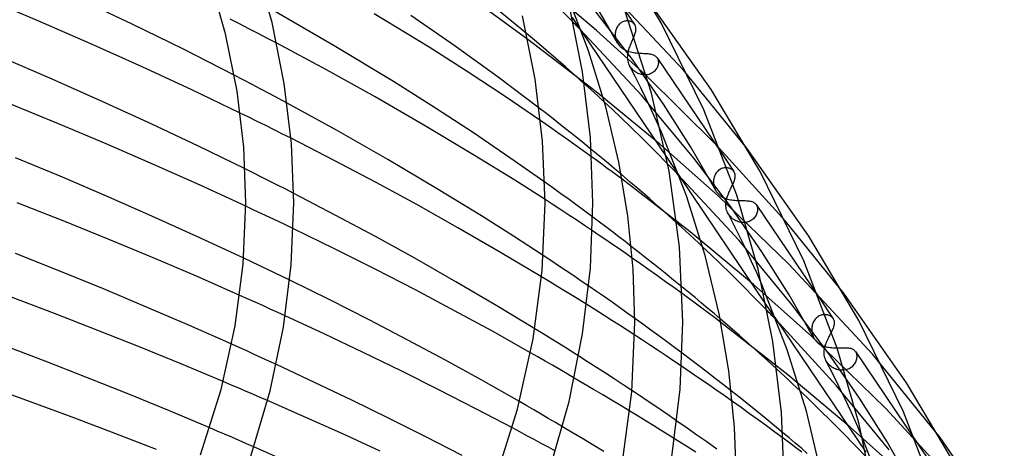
# Model space of a CAD drawing. Header units: millimetres. Extents: x -470 to 470, y -236 to 403.
# Tile 97 of 107: x 222 to 304, y 246 to 282. Entities that reach past the tile are written whole.
import ezdxf

# ---------------------------------------------------------------- set-up
doc = ezdxf.new("R2010")
doc.units = ezdxf.units.MM
doc.layers.add('HIDDEN', color=7, linetype='Continuous')
doc.layers.add('THICK', color=7, linetype='Continuous')

msp = doc.modelspace()

# ---------------------------------------------------------------- linework, layer by layer
at = {"layer": 'HIDDEN'}
for p, q in [((270.296, 281.14), (265.926, 284.857)), ((277.558, 277.808), (270.975, 284.846)), ((272.045, 280.108), (270.181, 283.337)), ((268.346, 281.817), (267.147, 283.022)), ((273.294, 278.702), (270.078, 282.899)), ((240.462, 281.681), (239.672, 282.083)), ((241.247, 281.278), (240.462, 281.681)), ((272.04, 281.454), (272, 281.381)), ((272.084, 281.522), (272.04, 281.454)), ((272.133, 281.586), (272.084, 281.522)), ((272.186, 281.645), (272.133, 281.586)), ((272.243, 281.7), (272.186, 281.645)), ((272.304, 281.749), (272.243, 281.7)), ((272.367, 281.792), (272.304, 281.749)), ((272.433, 281.83), (272.367, 281.792)), ((272.5, 281.862), (272.433, 281.83)), ((272.568, 281.887), (272.5, 281.862)), ((272.638, 281.907), (272.568, 281.887)), ((272.708, 281.922), (272.638, 281.907)), ((272.778, 281.93), (272.708, 281.922)), ((272.847, 281.933), (272.778, 281.93)), ((272.914, 281.931), (272.847, 281.933)), ((272.98, 281.924), (272.914, 281.931)), ((273.045, 281.912), (272.98, 281.924)), ((273.107, 281.895), (273.045, 281.912)), ((273.166, 281.874), (273.107, 281.895)), ((273.222, 281.85), (273.166, 281.874)), ((273.275, 281.821), (273.222, 281.85)), ((273.325, 281.789), (273.275, 281.821)), ((273.371, 281.753), (273.325, 281.789)), ((273.413, 281.714), (273.371, 281.753)), ((273.451, 281.672), (273.413, 281.714)), ((273.484, 281.628), (273.451, 281.672)), ((242.029, 280.874), (241.247, 281.278)), ((242.806, 280.47), (242.029, 280.874)), ((265.29, 280.176), (264.457, 280.878)), ((274.055, 275.74), (268.93, 281.223)), ((269.073, 281.012), (276.164, 270.518)), ((274.418, 277.401), (270.296, 281.14)), ((271.87, 280.896), (271.867, 280.811)), ((271.867, 280.811), (271.871, 280.699)), ((271.879, 280.981), (271.87, 280.896)), ((271.871, 280.699), (271.883, 280.587)), ((271.892, 281.065), (271.879, 280.981)), ((271.911, 281.147), (271.892, 281.065)), ((271.936, 281.227), (271.911, 281.147)), ((271.965, 281.306), (271.936, 281.227)), ((272, 281.381), (271.965, 281.306)), ((273.414, 280.565), (273.447, 280.648)), ((243.579, 280.065), (242.806, 280.47)), ((270.274, 275.999), (264.566, 280.368)), ((266.103, 279.482), (265.29, 280.176)), ((271.883, 280.587), (271.905, 280.474)), ((271.905, 280.474), (271.936, 280.363)), ((271.936, 280.363), (271.975, 280.254)), ((271.975, 280.254), (272.024, 280.147)), ((272.024, 280.147), (272.081, 280.046)), ((272.081, 280.046), (272.146, 279.951)), ((272.146, 279.951), (272.219, 279.861)), ((272.219, 279.861), (272.299, 279.776)), ((272.299, 279.776), (272.387, 279.698)), ((273.071, 279.74), (273.107, 279.836)), ((273.107, 279.836), (273.144, 279.931)), ((273.144, 279.931), (273.183, 280.026)), ((273.183, 280.026), (273.223, 280.121)), ((273.223, 280.121), (273.263, 280.214)), ((273.263, 280.214), (273.302, 280.305)), ((273.302, 280.305), (273.341, 280.393)), ((273.341, 280.393), (273.378, 280.48)), ((273.378, 280.48), (273.414, 280.565)), ((266.909, 278.787), (266.103, 279.482)), ((272.387, 279.698), (272.48, 279.628)), ((272.48, 279.628), (272.578, 279.564)), ((272.578, 279.564), (272.681, 279.508)), ((272.681, 279.508), (272.788, 279.458)), ((272.788, 279.458), (272.899, 279.415)), ((272.899, 279.415), (273.013, 279.377)), ((272.901, 278.881), (272.903, 278.973)), ((272.903, 278.973), (272.91, 279.066)), ((272.91, 279.066), (272.921, 279.16)), ((272.921, 279.16), (272.937, 279.255)), ((272.937, 279.255), (272.956, 279.351)), ((272.956, 279.351), (272.98, 279.448)), ((272.98, 279.448), (273.007, 279.545)), ((273.007, 279.545), (273.038, 279.643)), ((273.013, 279.377), (273.13, 279.345)), ((273.038, 279.643), (273.071, 279.74)), ((273.13, 279.345), (273.251, 279.318)), ((273.251, 279.318), (273.374, 279.295)), ((273.374, 279.295), (273.499, 279.277)), ((273.499, 279.277), (273.627, 279.262)), ((273.627, 279.262), (273.754, 279.25)), ((273.754, 279.25), (273.881, 279.241)), ((273.881, 279.241), (274.005, 279.233)), ((274.005, 279.233), (274.128, 279.227)), ((274.128, 279.227), (274.249, 279.22)), ((274.249, 279.22), (274.366, 279.214)), ((274.366, 279.214), (274.477, 279.206)), ((274.477, 279.206), (274.584, 279.196)), ((274.584, 279.196), (274.685, 279.184)), ((274.685, 279.184), (274.781, 279.169)), ((274.781, 279.169), (274.872, 279.15)), ((274.872, 279.15), (274.958, 279.127)), ((274.958, 279.127), (275.038, 279.099)), ((275.038, 279.099), (275.112, 279.066)), ((275.112, 279.066), (275.18, 279.027)), ((275.18, 279.027), (275.242, 278.982)), ((275.242, 278.982), (275.297, 278.931)), ((267.707, 278.09), (266.909, 278.787)), ((272.905, 278.774), (272.901, 278.881)), ((272.917, 278.668), (272.905, 278.774)), ((272.935, 278.562), (272.917, 278.668)), ((272.962, 278.459), (272.935, 278.562)), ((272.997, 278.356), (272.962, 278.459)), ((273.04, 278.255), (272.997, 278.356)), ((273.087, 278.165), (273.04, 278.255)), ((273.536, 277.286), (273.062, 278.211)), ((273.141, 278.078), (273.087, 278.165)), ((275.892, 274.968), (273.294, 278.702)), ((275.297, 278.931), (275.344, 278.875)), ((275.344, 278.875), (275.352, 278.863)), ((275.352, 278.863), (275.36, 278.852)), ((275.357, 278.856), (280.763, 270.856)), ((275.36, 278.852), (275.368, 278.84)), ((275.368, 278.84), (275.375, 278.828)), ((275.375, 278.828), (275.382, 278.816)), ((275.382, 278.816), (275.389, 278.804)), ((275.389, 278.804), (275.416, 278.745)), ((275.422, 278.175), (275.394, 278.098)), ((275.416, 278.745), (275.438, 278.683)), ((275.443, 278.252), (275.422, 278.175)), ((275.438, 278.683), (275.454, 278.618)), ((275.458, 278.329), (275.443, 278.252)), ((275.454, 278.618), (275.464, 278.549)), ((275.466, 278.404), (275.458, 278.329)), ((275.464, 278.549), (275.468, 278.478)), ((275.468, 278.478), (275.466, 278.404)), ((240.777, 277.017), (240.029, 277.405)), ((268.498, 277.39), (267.707, 278.09)), ((269.281, 276.689), (268.498, 277.39)), ((273.201, 277.995), (273.141, 278.078)), ((273.267, 277.916), (273.201, 277.995)), ((273.339, 277.842), (273.267, 277.916)), ((273.417, 277.772), (273.339, 277.842)), ((273.501, 277.707), (273.417, 277.772)), ((273.588, 277.648), (273.501, 277.707)), ((273.678, 277.596), (273.588, 277.648)), ((273.772, 277.55), (273.678, 277.596)), ((273.867, 277.511), (273.772, 277.55)), ((273.965, 277.479), (273.867, 277.511)), ((274.064, 277.454), (273.965, 277.479)), ((274.164, 277.436), (274.064, 277.454)), ((274.264, 277.426), (274.164, 277.436)), ((274.365, 277.423), (274.264, 277.426)), ((274.465, 277.428), (274.365, 277.423)), ((280.261, 271.605), (274.418, 277.401)), ((274.565, 277.442), (274.465, 277.428)), ((274.661, 277.463), (274.565, 277.442)), ((274.754, 277.492), (274.661, 277.463)), ((274.844, 277.528), (274.754, 277.492)), ((274.929, 277.572), (274.844, 277.528)), ((275.01, 277.622), (274.929, 277.572)), ((275.084, 277.678), (275.01, 277.622)), ((275.152, 277.74), (275.084, 277.678)), ((275.214, 277.805), (275.152, 277.74)), ((275.269, 277.875), (275.214, 277.805)), ((275.318, 277.947), (275.269, 277.875)), ((275.359, 278.022), (275.318, 277.947)), ((275.394, 278.098), (275.359, 278.022)), ((282.872, 271.293), (277.558, 277.808)), ((241.52, 276.628), (240.777, 277.017)), ((242.259, 276.24), (241.52, 276.628)), ((274.001, 276.353), (273.536, 277.286)), ((242.993, 275.852), (242.259, 276.24)), ((243.722, 275.464), (242.993, 275.852)), ((275.586, 271.633), (270.274, 275.999)), ((274.453, 275.418), (274.001, 276.353)), ((278.443, 270.462), (274.055, 275.74)), ((244.445, 275.076), (243.722, 275.464)), ((271.63, 274.532), (270.964, 275.152)), ((274.892, 274.484), (274.453, 275.418)), ((278.175, 271.379), (275.892, 274.968)), ((241.232, 273.886), (240.521, 274.234)), ((266.249, 274.075), (265.519, 274.64)), ((266.978, 273.505), (266.249, 274.075)), ((272.33, 273.871), (271.63, 274.532)), ((275.314, 273.557), (274.892, 274.484)), ((241.942, 273.537), (241.232, 273.886)), ((242.651, 273.187), (241.942, 273.537)), ((243.359, 272.835), (242.651, 273.187)), ((266.36, 273.09), (265.638, 273.591)), ((267.705, 272.932), (266.978, 273.505)), ((273.171, 273.058), (272.33, 273.871)), ((275.718, 272.642), (275.314, 273.557)), ((244.064, 272.482), (243.359, 272.835)), ((244.768, 272.128), (244.064, 272.482)), ((267.071, 272.593), (266.36, 273.09)), ((267.779, 272.094), (267.071, 272.593)), ((268.428, 272.356), (267.705, 272.932)), ((274.13, 272.115), (273.171, 273.058)), ((268.486, 271.592), (267.779, 272.094)), ((269.145, 271.779), (268.428, 272.356)), ((269.191, 271.087), (268.486, 271.592)), ((269.855, 271.202), (269.145, 271.779)), ((275.174, 271.074), (274.13, 272.115)), ((280.455, 267.333), (275.586, 271.633)), ((286.105, 265.201), (280.261, 271.605)), ((269.893, 270.58), (269.191, 271.087)), ((276.269, 269.968), (275.174, 271.074)), ((280.258, 267.781), (278.175, 271.379)), ((281.527, 266.392), (278.443, 270.462)), ((241.613, 269.236), (240.931, 269.575)), ((242.294, 268.895), (241.613, 269.236)), ((273.153, 268.451), (272.357, 269.127)), ((282.212, 263.594), (277.13, 269.088)), ((280.214, 269.09), (280.178, 269.011)), ((280.256, 269.166), (280.214, 269.09)), ((280.303, 269.239), (280.256, 269.166)), ((280.355, 269.306), (280.303, 269.239)), ((280.411, 269.369), (280.355, 269.306)), ((280.471, 269.426), (280.411, 269.369)), ((280.535, 269.478), (280.471, 269.426)), ((280.603, 269.523), (280.535, 269.478)), ((280.672, 269.563), (280.603, 269.523)), ((280.744, 269.596), (280.672, 269.563)), ((280.817, 269.623), (280.744, 269.596)), ((280.89, 269.643), (280.817, 269.623)), ((280.964, 269.658), (280.89, 269.643)), ((281.038, 269.667), (280.964, 269.658)), ((281.112, 269.669), (281.038, 269.667)), ((281.183, 269.667), (281.112, 269.669)), ((281.253, 269.659), (281.183, 269.667)), ((281.321, 269.645), (281.253, 269.659)), ((281.387, 269.628), (281.321, 269.645)), ((281.449, 269.606), (281.387, 269.628)), ((281.508, 269.579), (281.449, 269.606)), ((281.564, 269.549), (281.508, 269.579)), ((281.616, 269.515), (281.564, 269.549)), ((281.664, 269.478), (281.616, 269.515)), ((281.708, 269.438), (281.664, 269.478)), ((281.747, 269.394), (281.708, 269.438)), ((281.782, 269.348), (281.747, 269.394)), ((242.972, 268.554), (242.294, 268.895)), ((243.649, 268.212), (242.972, 268.554)), ((266.655, 267.984), (265.977, 268.468)), ((278.128, 264.313), (272.432, 268.713)), ((273.939, 267.776), (273.153, 268.451)), ((277.197, 268.99), (284.484, 258.205)), ((280.08, 268.579), (280.077, 268.488)), ((280.077, 268.488), (280.082, 268.37)), ((280.088, 268.669), (280.08, 268.579)), ((280.082, 268.37), (280.097, 268.251)), ((280.102, 268.757), (280.088, 268.669)), ((280.097, 268.251), (280.121, 268.132)), ((280.122, 268.844), (280.102, 268.757)), ((280.147, 268.928), (280.122, 268.844)), ((280.178, 269.011), (280.147, 268.928)), ((281.661, 268.224), (281.698, 268.307)), ((244.323, 267.869), (243.649, 268.212)), ((244.995, 267.525), (244.323, 267.869)), ((267.33, 267.497), (266.655, 267.984)), ((268.002, 267.009), (267.33, 267.497)), ((274.718, 267.098), (273.939, 267.776)), ((280.121, 268.132), (280.155, 268.016)), ((280.155, 268.016), (280.198, 267.904)), ((280.198, 267.904), (280.25, 267.796)), ((280.25, 267.796), (280.31, 267.695)), ((280.31, 267.695), (280.378, 267.599)), ((280.378, 267.599), (280.454, 267.509)), ((280.454, 267.509), (280.536, 267.426)), ((280.536, 267.426), (280.624, 267.351)), ((281.292, 267.405), (281.33, 267.501)), ((281.33, 267.501), (281.369, 267.596)), ((281.369, 267.596), (281.411, 267.69)), ((281.411, 267.69), (281.453, 267.783)), ((281.453, 267.783), (281.495, 267.874)), ((281.495, 267.874), (281.538, 267.964)), ((281.538, 267.964), (281.58, 268.052)), ((281.58, 268.052), (281.621, 268.139)), ((281.621, 268.139), (281.661, 268.224)), ((266.666, 266.585), (265.999, 267.017)), ((268.67, 266.521), (268.002, 267.009)), ((275.491, 266.419), (274.718, 267.098)), ((286.367, 261.61), (280.455, 267.333)), ((280.624, 267.351), (280.718, 267.284)), ((280.718, 267.284), (280.815, 267.224)), ((280.815, 267.224), (280.917, 267.172)), ((280.917, 267.172), (281.023, 267.125)), ((281.023, 267.125), (281.133, 267.085)), ((281.112, 266.556), (281.115, 266.649)), ((281.115, 266.649), (281.123, 266.742)), ((281.123, 266.742), (281.135, 266.836)), ((281.133, 267.085), (281.246, 267.051)), ((281.135, 266.836), (281.151, 266.93)), ((281.151, 266.93), (281.172, 267.025)), ((281.172, 267.025), (281.197, 267.12)), ((281.197, 267.12), (281.226, 267.215)), ((281.226, 267.215), (281.258, 267.31)), ((281.246, 267.051), (281.364, 267.022)), ((281.258, 267.31), (281.292, 267.405)), ((281.364, 267.022), (281.485, 266.998)), ((281.485, 266.998), (281.609, 266.978)), ((281.609, 266.978), (281.735, 266.963)), ((281.735, 266.963), (281.862, 266.951)), ((281.862, 266.951), (281.989, 266.943)), ((281.989, 266.943), (282.116, 266.938)), ((282.116, 266.938), (282.243, 266.934)), ((282.243, 266.934), (282.367, 266.931)), ((282.367, 266.931), (282.488, 266.929)), ((282.488, 266.929), (282.605, 266.927)), ((282.605, 266.927), (282.718, 266.923)), ((282.718, 266.923), (282.827, 266.918)), ((282.827, 266.918), (282.93, 266.91)), ((282.93, 266.91), (283.028, 266.899)), ((283.028, 266.899), (283.12, 266.885)), ((283.12, 266.885), (283.206, 266.867)), ((283.206, 266.867), (283.286, 266.844)), ((283.286, 266.844), (283.361, 266.816)), ((283.361, 266.816), (283.429, 266.784)), ((283.429, 266.784), (283.491, 266.746)), ((283.491, 266.746), (283.547, 266.702)), ((283.547, 266.702), (283.597, 266.653)), ((283.597, 266.653), (283.64, 266.598)), ((241.669, 266.141), (240.999, 266.454)), ((242.336, 265.828), (241.669, 266.141)), ((242.998, 265.515), (242.336, 265.828)), ((267.331, 266.151), (266.666, 266.585)), ((267.994, 265.715), (267.331, 266.151)), ((269.333, 266.033), (268.67, 266.521)), ((269.99, 265.545), (269.333, 266.033)), ((276.257, 265.738), (275.491, 266.419)), ((281.116, 266.447), (281.112, 266.556)), ((281.128, 266.338), (281.116, 266.447)), ((281.147, 266.23), (281.128, 266.338)), ((281.175, 266.123), (281.147, 266.23)), ((281.213, 266.017), (281.175, 266.123)), ((281.259, 265.914), (281.213, 266.017)), ((281.311, 265.819), (281.259, 265.914)), ((281.781, 264.897), (281.27, 265.892)), ((281.372, 265.726), (281.311, 265.819)), ((284.114, 262.651), (281.527, 266.392)), ((283.677, 265.791), (283.639, 265.71)), ((283.64, 266.598), (283.647, 266.589)), ((283.645, 266.591), (288.866, 258.864)), ((283.647, 266.589), (283.653, 266.579)), ((283.653, 266.579), (283.659, 266.569)), ((283.659, 266.569), (283.665, 266.559)), ((283.665, 266.559), (283.671, 266.549)), ((283.671, 266.549), (283.677, 266.539)), ((283.677, 266.539), (283.705, 266.478)), ((283.707, 265.873), (283.677, 265.791)), ((283.705, 266.478), (283.728, 266.413)), ((283.73, 265.956), (283.707, 265.873)), ((283.728, 266.413), (283.744, 266.344)), ((283.746, 266.037), (283.73, 265.956)), ((283.744, 266.344), (283.754, 266.271)), ((283.756, 266.117), (283.746, 266.037)), ((283.754, 266.271), (283.758, 266.196)), ((283.758, 266.196), (283.756, 266.117)), ((243.656, 265.202), (242.998, 265.515)), ((244.31, 264.89), (243.656, 265.202)), ((268.653, 265.279), (267.994, 265.715)), ((269.309, 264.842), (268.653, 265.279)), ((277.016, 265.055), (276.257, 265.738)), ((281.439, 265.639), (281.372, 265.726)), ((281.513, 265.557), (281.439, 265.639)), ((281.592, 265.482), (281.513, 265.557)), ((281.675, 265.412), (281.592, 265.482)), ((281.763, 265.349), (281.675, 265.412)), ((281.854, 265.293), (281.763, 265.349)), ((281.948, 265.242), (281.854, 265.293)), ((282.046, 265.199), (281.948, 265.242)), ((282.147, 265.162), (282.046, 265.199)), ((282.251, 265.132), (282.147, 265.162)), ((282.356, 265.11), (282.251, 265.132)), ((282.463, 265.095), (282.356, 265.11)), ((282.57, 265.089), (282.463, 265.095)), ((282.677, 265.092), (282.57, 265.089)), ((282.782, 265.103), (282.677, 265.092)), ((282.885, 265.123), (282.782, 265.103)), ((282.986, 265.152), (282.885, 265.123)), ((283.083, 265.189), (282.986, 265.152)), ((283.174, 265.233), (283.083, 265.189)), ((283.261, 265.285), (283.174, 265.233)), ((283.341, 265.344), (283.261, 265.285)), ((283.415, 265.409), (283.341, 265.344)), ((283.482, 265.479), (283.415, 265.409)), ((283.542, 265.553), (283.482, 265.479)), ((283.594, 265.63), (283.542, 265.553)), ((283.639, 265.71), (283.594, 265.63)), ((290.94, 259.219), (286.105, 265.201)), ((244.963, 264.576), (244.31, 264.89)), ((269.961, 264.406), (269.309, 264.842)), ((283.424, 259.927), (278.128, 264.313)), ((282.28, 263.894), (281.781, 264.897)), ((286.603, 258.278), (282.212, 263.594)), ((282.766, 262.888), (282.28, 263.894)), ((273.916, 262.547), (273.2, 263.104)), ((274.629, 261.985), (273.916, 262.547)), ((279.833, 262.444), (279.168, 263.073)), ((283.235, 261.884), (282.766, 262.888)), ((286.389, 259.058), (284.114, 262.651)), ((241.466, 261.814), (240.819, 262.12)), ((242.11, 261.508), (241.466, 261.814)), ((266.495, 261.911), (265.851, 262.337)), ((267.135, 261.484), (266.495, 261.911)), ((273.987, 261.641), (273.286, 262.131)), ((275.34, 261.421), (274.629, 261.985)), ((280.624, 261.68), (279.833, 262.444)), ((281.522, 260.8), (280.624, 261.68)), ((283.686, 260.889), (283.235, 261.884)), ((242.75, 261.202), (242.11, 261.508)), ((243.389, 260.895), (242.75, 261.202)), ((244.028, 260.586), (243.389, 260.895)), ((267.772, 261.057), (267.135, 261.484)), ((268.403, 260.631), (267.772, 261.057)), ((274.685, 261.149), (273.987, 261.641)), ((275.383, 260.653), (274.685, 261.149)), ((276.046, 260.856), (275.34, 261.421)), ((276.746, 260.29), (276.046, 260.856)), ((284.116, 259.908), (283.686, 260.889)), ((293.388, 254.071), (286.367, 261.61)), ((244.667, 260.275), (244.028, 260.586)), ((266.392, 260.142), (265.706, 260.555)), ((267.058, 259.738), (266.392, 260.142)), ((269.029, 260.206), (268.403, 260.631)), ((269.649, 259.782), (269.029, 260.206)), ((276.078, 260.156), (275.383, 260.653)), ((276.771, 259.656), (276.078, 260.156)), ((277.439, 259.725), (276.746, 260.29)), ((282.498, 259.829), (281.522, 260.8)), ((267.702, 259.346), (267.058, 259.738)), ((268.322, 258.966), (267.702, 259.346)), ((277.46, 259.155), (276.771, 259.656)), ((283.527, 258.793), (282.498, 259.829)), ((288.307, 255.587), (283.424, 259.927)), ((241.13, 258.725), (240.491, 259.01)), ((241.766, 258.44), (241.13, 258.725)), ((242.4, 258.155), (241.766, 258.44)), ((268.914, 258.602), (268.322, 258.966)), ((269.478, 258.253), (268.914, 258.602)), ((284.582, 257.72), (283.527, 258.793)), ((288.472, 255.451), (286.389, 259.058)), ((243.032, 257.869), (242.4, 258.155)), ((243.662, 257.583), (243.032, 257.869)), ((244.289, 257.297), (243.662, 257.583)), ((289.662, 254.218), (286.603, 258.278)), ((274.168, 256.602), (273.499, 257.083)), ((281.446, 256.351), (280.637, 257.047)), ((286.296, 252.369), (280.695, 256.753)), ((285.308, 256.986), (292.795, 245.906)), ((290.363, 251.452), (285.317, 256.962)), ((288.427, 256.792), (288.39, 256.708)), ((288.47, 256.872), (288.427, 256.792)), ((288.519, 256.948), (288.47, 256.872)), ((288.573, 257.02), (288.519, 256.948)), ((288.632, 257.086), (288.573, 257.02)), ((288.696, 257.146), (288.632, 257.086)), ((288.763, 257.201), (288.696, 257.146)), ((288.833, 257.249), (288.763, 257.201)), ((288.907, 257.291), (288.833, 257.249)), ((288.983, 257.326), (288.907, 257.291)), ((289.06, 257.354), (288.983, 257.326)), ((289.138, 257.376), (289.06, 257.354)), ((289.217, 257.391), (289.138, 257.376)), ((289.295, 257.4), (289.217, 257.391)), ((289.373, 257.403), (289.295, 257.4)), ((289.449, 257.4), (289.373, 257.403)), ((289.523, 257.391), (289.449, 257.4)), ((289.595, 257.377), (289.523, 257.391)), ((289.664, 257.359), (289.595, 257.377)), ((289.731, 257.335), (289.664, 257.359)), ((289.794, 257.308), (289.731, 257.335)), ((289.853, 257.276), (289.794, 257.308)), ((289.908, 257.24), (289.853, 257.276)), ((289.958, 257.201), (289.908, 257.24)), ((290.004, 257.159), (289.958, 257.201)), ((290.045, 257.114), (290.004, 257.159)), ((290.081, 257.066), (290.045, 257.114)), ((265.848, 255.791), (265.148, 256.218)), ((274.835, 256.119), (274.168, 256.602)), ((275.497, 255.636), (274.835, 256.119)), ((282.247, 255.653), (281.446, 256.351)), ((288.291, 256.257), (288.288, 256.164)), ((288.288, 256.164), (288.294, 256.044)), ((288.299, 256.349), (288.291, 256.257)), ((288.294, 256.044), (288.309, 255.926)), ((288.312, 256.441), (288.299, 256.349)), ((288.309, 255.926), (288.333, 255.808)), ((288.332, 256.532), (288.312, 256.441)), ((288.358, 256.622), (288.332, 256.532)), ((288.39, 256.708), (288.358, 256.622)), ((289.903, 255.881), (289.947, 255.968)), ((266.516, 255.381), (265.848, 255.791)), ((267.15, 254.99), (266.516, 255.381)), ((274.151, 255.264), (273.491, 255.696)), ((274.809, 254.832), (274.151, 255.264)), ((276.154, 255.152), (275.497, 255.636)), ((276.807, 254.669), (276.154, 255.152)), ((283.041, 254.953), (282.247, 255.653)), ((294.484, 249.564), (288.307, 255.587)), ((288.333, 255.808), (288.367, 255.692)), ((288.367, 255.692), (288.41, 255.577)), ((288.41, 255.577), (288.464, 255.466)), ((288.464, 255.466), (288.522, 255.367)), ((288.522, 255.367), (288.589, 255.273)), ((288.589, 255.273), (288.661, 255.186)), ((288.661, 255.186), (288.739, 255.107)), ((288.739, 255.107), (288.821, 255.035)), ((289.491, 255.019), (289.531, 255.119)), ((289.531, 255.119), (289.573, 255.218)), ((289.573, 255.218), (289.618, 255.316)), ((289.618, 255.316), (289.665, 255.414)), ((289.665, 255.414), (289.713, 255.511)), ((289.713, 255.511), (289.762, 255.607)), ((289.762, 255.607), (289.81, 255.701)), ((289.81, 255.701), (289.857, 255.792)), ((289.857, 255.792), (289.903, 255.881)), ((240.439, 254.651), (239.811, 254.933)), ((241.065, 254.369), (240.439, 254.651)), ((241.688, 254.086), (241.065, 254.369)), ((267.746, 254.619), (267.15, 254.99)), ((268.301, 254.272), (267.746, 254.619)), ((268.812, 253.949), (268.301, 254.272)), ((275.464, 254.399), (274.809, 254.832)), ((276.115, 253.965), (275.464, 254.399)), ((277.453, 254.187), (276.807, 254.669)), ((283.829, 254.251), (283.041, 254.953)), ((288.821, 255.035), (288.908, 254.971)), ((288.908, 254.971), (288.999, 254.914)), ((288.999, 254.914), (289.093, 254.863)), ((289.093, 254.863), (289.191, 254.819)), ((289.191, 254.819), (289.293, 254.78)), ((289.293, 254.78), (289.397, 254.746)), ((289.322, 254.234), (289.326, 254.33)), ((289.326, 254.33), (289.335, 254.426)), ((289.335, 254.426), (289.349, 254.523)), ((289.349, 254.523), (289.368, 254.621)), ((289.368, 254.621), (289.392, 254.719)), ((289.392, 254.719), (289.421, 254.818)), ((289.397, 254.746), (289.505, 254.718)), ((289.421, 254.818), (289.454, 254.918)), ((289.454, 254.918), (289.491, 255.019)), ((289.505, 254.718), (289.615, 254.694)), ((289.615, 254.694), (289.728, 254.675)), ((289.728, 254.675), (289.843, 254.66)), ((289.843, 254.66), (289.959, 254.649)), ((289.959, 254.649), (290.076, 254.641)), ((290.076, 254.641), (290.194, 254.637)), ((290.194, 254.637), (290.313, 254.634)), ((290.313, 254.634), (290.431, 254.634)), ((290.431, 254.634), (290.547, 254.634)), ((290.547, 254.634), (290.661, 254.636)), ((290.661, 254.636), (290.772, 254.638)), ((290.772, 254.638), (290.88, 254.639)), ((290.88, 254.639), (290.985, 254.639)), ((290.985, 254.639), (291.085, 254.638)), ((291.085, 254.638), (291.181, 254.635)), ((291.181, 254.635), (291.272, 254.629)), ((291.272, 254.629), (291.358, 254.62)), ((291.358, 254.62), (291.44, 254.608)), ((291.44, 254.608), (291.518, 254.592)), ((291.518, 254.592), (291.591, 254.571)), ((291.591, 254.571), (291.659, 254.546)), ((291.659, 254.546), (291.723, 254.516)), ((291.723, 254.516), (291.782, 254.48)), ((291.782, 254.48), (291.836, 254.437)), ((291.836, 254.437), (291.884, 254.389)), ((291.884, 254.389), (291.927, 254.336)), ((291.927, 254.336), (291.933, 254.326)), ((291.931, 254.33), (296.958, 246.89)), ((291.933, 254.326), (291.939, 254.317)), ((291.939, 254.317), (291.945, 254.307)), ((291.945, 254.307), (291.951, 254.298)), ((291.951, 254.298), (291.957, 254.288)), ((291.957, 254.288), (291.962, 254.278)), ((291.962, 254.278), (291.99, 254.217)), ((242.309, 253.804), (241.688, 254.086)), ((242.927, 253.521), (242.309, 253.804)), ((243.543, 253.238), (242.927, 253.521)), ((265.397, 253.874), (264.792, 254.221)), ((266.005, 253.525), (265.397, 253.874)), ((266.615, 253.172), (266.005, 253.525)), ((276.762, 253.531), (276.115, 253.965)), ((277.405, 253.098), (276.762, 253.531)), ((284.609, 253.547), (283.829, 254.251)), ((285.382, 252.842), (284.609, 253.547)), ((289.326, 254.123), (289.322, 254.234)), ((289.337, 254.013), (289.326, 254.123)), ((289.357, 253.904), (289.337, 254.013)), ((289.386, 253.796), (289.357, 253.904)), ((289.424, 253.689), (289.386, 253.796)), ((289.472, 253.586), (289.424, 253.689)), ((289.523, 253.494), (289.472, 253.586)), ((290.024, 252.51), (289.477, 253.575)), ((289.582, 253.405), (289.523, 253.494)), ((292.275, 250.424), (289.662, 254.218)), ((291.937, 253.44), (291.895, 253.358)), ((291.973, 253.524), (291.937, 253.44)), ((292.001, 253.607), (291.973, 253.524)), ((291.99, 254.217), (292.013, 254.152)), ((292.022, 253.691), (292.001, 253.607)), ((292.013, 254.152), (292.03, 254.083)), ((292.037, 253.774), (292.022, 253.691)), ((292.03, 254.083), (292.041, 254.01)), ((292.044, 253.855), (292.037, 253.774)), ((292.041, 254.01), (292.046, 253.934)), ((292.046, 253.934), (292.044, 253.855)), ((299.008, 247.144), (293.388, 254.071)), ((267.226, 252.818), (266.615, 253.172)), ((267.836, 252.462), (267.226, 252.818)), ((289.648, 253.32), (289.582, 253.405)), ((289.722, 253.239), (289.648, 253.32)), ((289.801, 253.162), (289.722, 253.239)), ((289.886, 253.092), (289.801, 253.162)), ((289.976, 253.027), (289.886, 253.092)), ((290.069, 252.969), (289.976, 253.027)), ((290.165, 252.917), (290.069, 252.969)), ((290.264, 252.873), (290.165, 252.917)), ((290.366, 252.835), (290.264, 252.873)), ((290.469, 252.804), (290.366, 252.835)), ((290.575, 252.781), (290.469, 252.804)), ((290.681, 252.766), (290.575, 252.781)), ((290.789, 252.758), (290.681, 252.766)), ((290.897, 252.759), (290.789, 252.758)), ((291.003, 252.768), (290.897, 252.759)), ((291.108, 252.786), (291.003, 252.768)), ((291.21, 252.812), (291.108, 252.786)), ((291.308, 252.846), (291.21, 252.812)), ((291.403, 252.889), (291.308, 252.846)), ((291.493, 252.939), (291.403, 252.889)), ((291.576, 252.996), (291.493, 252.939)), ((291.653, 253.059), (291.576, 252.996)), ((291.724, 253.128), (291.653, 253.059)), ((291.789, 253.201), (291.724, 253.128)), ((291.845, 253.279), (291.789, 253.201)), ((291.895, 253.358), (291.845, 253.279)), ((239.721, 251.555), (239.099, 251.819)), ((268.444, 252.106), (267.836, 252.462)), ((291.491, 248.02), (286.296, 252.369)), ((290.559, 251.435), (290.024, 252.51)), ((240.342, 251.29), (239.721, 251.555)), ((240.962, 251.025), (240.342, 251.29)), ((241.581, 250.759), (240.962, 251.025)), ((273.895, 250.638), (273.256, 251.063)), ((282.306, 250.443), (281.573, 251.023)), ((288.121, 250.26), (287.366, 250.99)), ((294.752, 246.107), (290.363, 251.452)), ((291.077, 250.358), (290.559, 251.435)), ((242.2, 250.492), (241.581, 250.759)), ((242.817, 250.224), (242.2, 250.492)), ((274.53, 250.212), (273.895, 250.638)), ((275.16, 249.787), (274.53, 250.212)), ((282.379, 249.644), (281.665, 250.151)), ((283.035, 249.861), (282.306, 250.443)), ((288.972, 249.426), (288.121, 250.26)), ((291.578, 249.285), (291.077, 250.358)), ((294.577, 246.779), (292.275, 250.424)), ((264.471, 249.791), (263.872, 250.137)), ((265.071, 249.444), (264.471, 249.791)), ((265.671, 249.094), (265.071, 249.444)), ((273.779, 248.919), (273.086, 249.339)), ((275.785, 249.363), (275.16, 249.787)), ((276.405, 248.94), (275.785, 249.363)), ((283.091, 249.134), (282.379, 249.644)), ((283.758, 249.278), (283.035, 249.861)), ((289.896, 248.509), (288.972, 249.426)), ((301.474, 242.003), (294.484, 249.564)), ((266.269, 248.745), (265.671, 249.094)), ((266.864, 248.395), (266.269, 248.745)), ((274.448, 248.511), (273.779, 248.919)), ((275.09, 248.117), (274.448, 248.511)), ((277.018, 248.518), (276.405, 248.94)), ((283.801, 248.622), (283.091, 249.134)), ((284.474, 248.695), (283.758, 249.278)), ((284.507, 248.109), (283.801, 248.622)), ((285.182, 248.115), (284.474, 248.695)), ((290.872, 247.531), (289.896, 248.509)), ((292.057, 248.221), (291.578, 249.285)), ((238.596, 247.687), (237.979, 247.949)), ((239.213, 247.423), (238.596, 247.687)), ((263.878, 247.619), (263.269, 247.942)), ((267.455, 248.046), (266.864, 248.395)), ((275.703, 247.739), (275.09, 248.117)), ((276.284, 247.379), (275.703, 247.739)), ((285.209, 247.595), (284.507, 248.109)), ((285.88, 247.537), (285.182, 248.115)), ((296.323, 243.686), (291.491, 248.02)), ((292.513, 247.175), (292.057, 248.221)), ((239.828, 247.159), (239.213, 247.423)), ((240.443, 246.894), (239.828, 247.159)), ((241.056, 246.628), (240.443, 246.894)), ((264.483, 247.296), (263.878, 247.619)), ((265.085, 246.973), (264.483, 247.296)), ((265.683, 246.651), (265.085, 246.973)), ((276.83, 247.039), (276.284, 247.379)), ((285.905, 247.081), (285.209, 247.595)), ((291.876, 246.512), (290.872, 247.531)), ((241.668, 246.361), (241.056, 246.628)), ((266.277, 246.329), (265.683, 246.651)), ((266.867, 246.007), (266.277, 246.329)), ((292.886, 245.474), (291.876, 246.512)), ((296.688, 243.118), (294.577, 246.779))]:
    msp.add_line(p, q, dxfattribs=at)
at = {"layer": 'THICK'}
for p, q in [((275.7, 281.762), (271.699, 288.443)), ((243.183, 281.807), (241.7, 287.015)), ((239.295, 280.865), (237.899, 285.769)), ((269.632, 279.445), (267.713, 284.459)), ((223.693, 281.903), (219.289, 283.751)), ((231.492, 281.669), (227.11, 283.74)), ((264.457, 280.878), (261.159, 283.575)), ((269.129, 277.69), (268.002, 283.309)), ((279.867, 276.203), (274.803, 283.367)), ((248.365, 279.86), (242.87, 283.047)), ((256.305, 279.727), (251.715, 282.52)), ((258.499, 279.819), (254.78, 282.393)), ((264.566, 280.368), (261.269, 282.759)), ((265.179, 277.061), (264.114, 282.368)), ((272.648, 282.865), (273.486, 281.625)), ((274.906, 275.903), (272.669, 282.81)), ((228.052, 280.011), (223.693, 281.903)), ((235.795, 279.558), (231.492, 281.669)), ((244.208, 276.697), (243.183, 281.807)), ((268.256, 282.22), (269.073, 281.012)), ((268.443, 281.718), (268.346, 281.817)), ((268.54, 281.62), (268.443, 281.718)), ((268.637, 281.521), (268.54, 281.62)), ((268.735, 281.422), (268.637, 281.521)), ((268.832, 281.323), (268.735, 281.422)), ((273.49, 281.619), (273.484, 281.628)), ((273.496, 281.61), (273.49, 281.619)), ((273.502, 281.6), (273.496, 281.61)), ((273.507, 281.591), (273.502, 281.6)), ((273.513, 281.582), (273.507, 281.591)), ((273.518, 281.572), (273.513, 281.582)), ((273.544, 281.517), (273.518, 281.572)), ((273.565, 281.458), (273.544, 281.517)), ((273.58, 281.397), (273.565, 281.458)), ((279.265, 274.514), (275.7, 281.762)), ((240.259, 276.063), (239.295, 280.865)), ((268.93, 281.223), (268.832, 281.323)), ((273.447, 280.648), (273.48, 280.734)), ((273.48, 280.734), (273.51, 280.818)), ((273.51, 280.818), (273.535, 280.899)), ((273.535, 280.899), (273.556, 280.978)), ((273.556, 280.978), (273.573, 281.054)), ((273.573, 281.054), (273.585, 281.128)), ((273.589, 281.334), (273.58, 281.397)), ((273.585, 281.128), (273.592, 281.199)), ((273.593, 281.268), (273.589, 281.334)), ((273.592, 281.199), (273.593, 281.268)), ((232.329, 278.093), (228.052, 280.011)), ((247.729, 277.848), (243.579, 280.065)), ((253.321, 276.869), (248.365, 279.86)), ((262.092, 277.223), (258.499, 279.819)), ((240.029, 277.405), (235.795, 279.558)), ((259.577, 277.646), (256.305, 279.727)), ((271.075, 274.747), (269.632, 279.445)), ((224.807, 277.067), (220.551, 278.891)), ((236.489, 276.166), (232.329, 278.093)), ((251.802, 275.582), (247.729, 277.848)), ((262.656, 275.618), (259.577, 277.646)), ((269.784, 272.195), (269.129, 277.69)), ((228.997, 275.211), (224.807, 277.067)), ((244.804, 271.7), (244.208, 276.697)), ((256.855, 274.642), (253.321, 276.869)), ((265.519, 274.64), (262.092, 277.223)), ((265.796, 271.879), (265.179, 277.061)), ((269.564, 276.434), (269.281, 276.689)), ((240.521, 274.234), (236.489, 276.166)), ((240.816, 271.383), (240.259, 276.063)), ((269.846, 276.178), (269.564, 276.434)), ((270.127, 275.922), (269.846, 276.178)), ((270.407, 275.666), (270.127, 275.922)), ((270.686, 275.409), (270.407, 275.666)), ((276.374, 269.396), (274.906, 275.903)), ((283.962, 269.346), (279.867, 276.203)), ((225.324, 273.347), (221.275, 274.999)), ((233.087, 273.342), (228.997, 275.211)), ((248.56, 272.82), (244.445, 275.076)), ((256.061, 273.113), (251.802, 275.582)), ((265.638, 273.591), (262.656, 275.618)), ((270.964, 275.152), (270.686, 275.409)), ((260.006, 272.577), (256.855, 274.642)), ((272.159, 270.148), (271.075, 274.747)), ((282.013, 267.391), (279.265, 274.514)), ((229.325, 271.664), (225.324, 273.347)), ((237.043, 271.473), (233.087, 273.342)), ((252.862, 270.353), (248.56, 272.82)), ((260.104, 270.698), (256.061, 273.113)), ((263.062, 270.508), (260.006, 272.577)), ((277.806, 267.321), (275.718, 272.642)), ((233.289, 269.945), (229.325, 271.664)), ((248.374, 270.283), (244.768, 272.128)), ((245, 266.744), (244.804, 271.7)), ((266, 266.745), (265.796, 271.879)), ((270, 266.745), (269.784, 272.195)), ((240.931, 269.575), (237.043, 271.473)), ((241, 266.737), (240.816, 271.383)), ((270.282, 270.853), (269.855, 271.202)), ((270.705, 270.505), (270.282, 270.853)), ((280.763, 270.856), (281.783, 269.346)), ((288.037, 263.962), (282.872, 271.293)), ((225.659, 268.873), (221.744, 270.494)), ((237.189, 268.205), (233.289, 269.945)), ((251.891, 268.431), (248.374, 270.283)), ((257.071, 267.857), (252.862, 270.353)), ((263.469, 268.63), (260.104, 270.698)), ((265.977, 268.468), (263.062, 270.508)), ((270.321, 270.269), (269.893, 270.58)), ((270.747, 269.958), (270.321, 270.269)), ((271.124, 270.158), (270.705, 270.505)), ((271.172, 269.647), (270.747, 269.958)), ((271.54, 269.813), (271.124, 270.158)), ((272.912, 265.641), (272.159, 270.148)), ((276.164, 270.518), (277.197, 268.99)), ((276.412, 269.822), (276.269, 269.968)), ((271.594, 269.335), (271.172, 269.647)), ((271.951, 269.469), (271.54, 269.813)), ((272.015, 269.024), (271.594, 269.335)), ((272.357, 269.127), (271.951, 269.469)), ((277.222, 263.057), (276.374, 269.396)), ((276.555, 269.676), (276.412, 269.822)), ((276.699, 269.53), (276.555, 269.676)), ((276.843, 269.383), (276.699, 269.53)), ((276.986, 269.235), (276.843, 269.383)), ((277.13, 269.088), (276.986, 269.235)), ((281.788, 269.339), (281.782, 269.348)), ((281.794, 269.33), (281.788, 269.339)), ((281.799, 269.321), (281.794, 269.33)), ((281.805, 269.312), (281.799, 269.321)), ((281.81, 269.303), (281.805, 269.312)), ((281.815, 269.294), (281.81, 269.303)), ((281.842, 269.236), (281.815, 269.294)), ((281.863, 269.176), (281.842, 269.236)), ((281.877, 269.113), (281.863, 269.176)), ((281.886, 269.048), (281.877, 269.113)), ((287.613, 261.898), (283.962, 269.346)), ((229.545, 267.215), (225.659, 268.873)), ((255.287, 266.589), (251.891, 268.431)), ((265.999, 267.017), (263.469, 268.63)), ((272.432, 268.713), (272.015, 269.024)), ((281.698, 268.307), (281.734, 268.39)), ((281.734, 268.39), (281.768, 268.471)), ((281.768, 268.471), (281.797, 268.549)), ((281.797, 268.549), (281.823, 268.626)), ((281.823, 268.626), (281.846, 268.7)), ((281.846, 268.7), (281.863, 268.773)), ((281.863, 268.773), (281.877, 268.844)), ((281.877, 268.844), (281.885, 268.914)), ((281.885, 268.914), (281.888, 268.982)), ((281.888, 268.982), (281.886, 269.048)), ((240.999, 266.454), (237.189, 268.205)), ((248.463, 265.722), (244.995, 267.525)), ((260.69, 265.649), (257.071, 267.857)), ((225.733, 265.235), (221.89, 266.748)), ((233.384, 265.529), (229.545, 267.215)), ((240.778, 261.63), (241, 266.744)), ((244.787, 261.571), (245, 266.737)), ((265.754, 261.086), (266, 266.745)), ((269.784, 261.281), (270, 266.745)), ((279.377, 262.336), (277.806, 267.321)), ((283.808, 261.208), (282.013, 267.391)), ((258.72, 264.66), (255.287, 266.589)), ((229.492, 263.714), (225.733, 265.235)), ((237.151, 263.826), (233.384, 265.529)), ((251.827, 263.922), (248.463, 265.722)), ((263.37, 263.953), (260.69, 265.649)), ((270.54, 265.134), (269.99, 265.545)), ((271.084, 264.724), (270.54, 265.134)), ((273.354, 261.199), (272.912, 265.641)), ((277.379, 264.725), (277.016, 265.055)), ((248.403, 262.897), (244.963, 264.576)), ((262.277, 262.595), (258.72, 264.66)), ((270.526, 264.024), (269.961, 264.406)), ((271.623, 264.316), (271.084, 264.724)), ((272.155, 263.91), (271.623, 264.316)), ((277.74, 264.396), (277.379, 264.725)), ((278.099, 264.066), (277.74, 264.396)), ((233.187, 262.176), (229.492, 263.714)), ((240.819, 262.12), (237.151, 263.826)), ((255.104, 262.113), (251.827, 263.922)), ((265.851, 262.337), (263.37, 263.953)), ((271.088, 263.644), (270.526, 264.024)), ((271.645, 263.264), (271.088, 263.644)), ((272.681, 263.506), (272.155, 263.91)), ((273.2, 263.104), (272.681, 263.506)), ((278.457, 263.735), (278.099, 264.066)), ((278.813, 263.404), (278.457, 263.735)), ((279.168, 263.073), (278.813, 263.404)), ((292.223, 256.928), (288.037, 263.962)), ((225.461, 261.035), (221.732, 262.516)), ((251.81, 261.188), (248.403, 262.897)), ((265.706, 260.555), (262.277, 262.595)), ((272.197, 262.885), (271.645, 263.264)), ((272.744, 262.507), (272.197, 262.885)), ((273.286, 262.131), (272.744, 262.507)), ((277.5, 256.786), (277.222, 263.057)), ((236.86, 260.605), (233.187, 262.176)), ((258.536, 260.149), (255.104, 262.113)), ((280.551, 257.475), (279.377, 262.336)), ((290.42, 254.596), (287.613, 261.898)), ((229.102, 259.548), (225.461, 261.035)), ((240.103, 256.48), (240.778, 261.63)), ((244.142, 256.371), (244.787, 261.571)), ((255.16, 259.462), (251.81, 261.188)), ((265.007, 255.388), (265.754, 261.086)), ((269.131, 255.794), (269.784, 261.281)), ((273.5, 256.786), (273.354, 261.199)), ((285.045, 255.151), (283.808, 261.208)), ((240.491, 259.01), (236.86, 260.605)), ((248.001, 258.629), (244.667, 260.275)), ((261.965, 258.133), (258.536, 260.149)), ((232.705, 258.036), (229.102, 259.548)), ((258.43, 257.733), (255.16, 259.462)), ((270.306, 259.33), (269.649, 259.782)), ((270.954, 258.88), (270.306, 259.33)), ((277.989, 259.272), (277.439, 259.725)), ((278.534, 258.822), (277.989, 259.272)), ((286.242, 254.452), (284.116, 259.908)), ((296.207, 251.718), (290.94, 259.219)), ((224.999, 257.493), (221.329, 258.879)), ((251.294, 256.959), (248.001, 258.629)), ((271.594, 258.433), (270.954, 258.88)), ((272.23, 257.986), (271.594, 258.433)), ((278.009, 258.754), (277.46, 259.155)), ((278.554, 258.353), (278.009, 258.754)), ((279.071, 258.373), (278.534, 258.822)), ((288.866, 258.864), (290.083, 257.065)), ((236.281, 256.495), (232.705, 258.036)), ((261.595, 256.014), (258.43, 257.733)), ((265.148, 256.218), (261.965, 258.133)), ((270.247, 257.773), (269.478, 258.253)), ((270.941, 257.336), (270.247, 257.773)), ((272.865, 257.536), (272.23, 257.986)), ((279.096, 257.952), (278.554, 258.353)), ((279.601, 257.928), (279.071, 258.373)), ((279.634, 257.551), (279.096, 257.952)), ((280.123, 257.486), (279.601, 257.928)), ((280.167, 257.151), (279.634, 257.551)), ((284.484, 258.205), (285.308, 256.986)), ((284.705, 257.594), (284.582, 257.72)), ((284.827, 257.467), (284.705, 257.594)), ((228.619, 256.09), (224.999, 257.493)), ((247.583, 255.771), (244.289, 257.297)), ((254.523, 255.28), (251.294, 256.959)), ((271.58, 256.928), (270.941, 257.336)), ((272.218, 256.519), (271.58, 256.928)), ((273.499, 257.083), (272.865, 257.536)), ((273.247, 250.963), (273.5, 256.786)), ((277.278, 251.173), (277.5, 256.786)), ((280.637, 257.047), (280.123, 257.486)), ((280.695, 256.753), (280.167, 257.151)), ((281.365, 252.711), (280.551, 257.475)), ((284.95, 257.341), (284.827, 257.467)), ((285.073, 257.215), (284.95, 257.341)), ((285.195, 257.089), (285.073, 257.215)), ((285.317, 256.962), (285.195, 257.089)), ((290.087, 257.057), (290.081, 257.066)), ((290.093, 257.048), (290.087, 257.057)), ((290.099, 257.039), (290.093, 257.048)), ((290.104, 257.03), (290.099, 257.039)), ((290.109, 257.021), (290.104, 257.03)), ((290.114, 257.012), (290.109, 257.021)), ((290.14, 256.957), (290.114, 257.012)), ((290.16, 256.901), (290.14, 256.957)), ((290.174, 256.841), (290.16, 256.901)), ((290.183, 256.78), (290.174, 256.841)), ((290.186, 256.717), (290.183, 256.78)), ((295.961, 249.281), (292.223, 256.928)), ((232.176, 254.676), (228.619, 256.09)), ((239.811, 254.933), (236.281, 256.495)), ((238.928, 251.165), (240.103, 256.48)), ((243.028, 251.038), (244.142, 256.371)), ((264.792, 254.221), (261.595, 256.014)), ((272.855, 256.108), (272.218, 256.519)), ((273.491, 255.696), (272.855, 256.108)), ((289.947, 255.968), (289.989, 256.053)), ((289.989, 256.053), (290.027, 256.136)), ((290.027, 256.136), (290.063, 256.216)), ((290.063, 256.216), (290.094, 256.294)), ((290.094, 256.294), (290.121, 256.37)), ((290.121, 256.37), (290.144, 256.444)), ((290.144, 256.444), (290.162, 256.515)), ((290.162, 256.515), (290.175, 256.584)), ((290.175, 256.584), (290.183, 256.652)), ((290.183, 256.652), (290.186, 256.717)), ((250.791, 254.247), (247.583, 255.771)), ((257.665, 253.602), (254.523, 255.28)), ((263.707, 249.508), (265.007, 255.388)), ((268.002, 250.164), (269.131, 255.794)), ((285.763, 249.232), (285.045, 255.151)), ((224.215, 253.509), (220.631, 254.87)), ((235.657, 253.258), (232.176, 254.676)), ((287.835, 249.356), (286.242, 254.452)), ((292.256, 248.253), (290.42, 254.596)), ((227.749, 252.134), (224.215, 253.509)), ((253.966, 252.7), (250.791, 254.247)), ((260.71, 251.932), (257.665, 253.602)), ((269.557, 253.474), (268.812, 253.949)), ((270.301, 252.996), (269.557, 253.474)), ((278.161, 253.654), (277.453, 254.187)), ((278.86, 253.124), (278.161, 253.654)), ((239.099, 251.819), (235.657, 253.258)), ((246.743, 251.745), (243.543, 253.238)), ((257.116, 251.127), (253.966, 252.7)), ((271.044, 252.516), (270.301, 252.996)), ((278.135, 252.602), (277.405, 253.098)), ((279.548, 252.598), (278.86, 253.124)), ((281.842, 248.02), (281.365, 252.711)), ((285.709, 252.541), (285.382, 252.842)), ((231.219, 250.75), (227.749, 252.134)), ((263.872, 250.137), (260.71, 251.932)), ((269.248, 251.633), (268.444, 252.106)), ((271.785, 252.033), (271.044, 252.516)), ((272.522, 251.549), (271.785, 252.033)), ((278.857, 252.108), (278.135, 252.602)), ((279.571, 251.616), (278.857, 252.108)), ((280.225, 252.076), (279.548, 252.598)), ((280.9, 251.551), (280.225, 252.076)), ((286.035, 252.24), (285.709, 252.541)), ((286.359, 251.938), (286.035, 252.24)), ((286.682, 251.636), (286.359, 251.938)), ((223.227, 250.038), (219.735, 251.298)), ((237.202, 245.691), (238.928, 251.165)), ((241.41, 245.596), (243.028, 251.038)), ((249.863, 250.253), (246.743, 251.745)), ((260.223, 249.538), (257.116, 251.127)), ((270.043, 251.162), (269.248, 251.633)), ((270.828, 250.695), (270.043, 251.162)), ((273.256, 251.063), (272.522, 251.549)), ((276.607, 245.537), (277.278, 251.173)), ((280.276, 251.127), (279.571, 251.616)), ((280.972, 250.64), (280.276, 251.127)), ((281.573, 251.023), (280.9, 251.551)), ((287.008, 251.33), (286.682, 251.636)), ((287.366, 250.99), (287.008, 251.33)), ((300.486, 244.508), (296.207, 251.718)), ((234.614, 249.361), (231.219, 250.75)), ((246.003, 248.823), (242.817, 250.224)), ((252.963, 248.733), (249.863, 250.253)), ((266.368, 244.428), (268.002, 250.164)), ((271.598, 250.235), (270.828, 250.695)), ((272.352, 249.782), (271.598, 250.235)), ((272.479, 245.101), (273.247, 250.963)), ((281.665, 250.151), (280.972, 250.64)), ((226.698, 248.755), (223.227, 250.038)), ((237.979, 247.949), (234.614, 249.361)), ((263.269, 247.942), (260.223, 249.538)), ((261.797, 243.453), (263.707, 249.508)), ((273.086, 249.339), (272.352, 249.782)), ((289.027, 244.383), (287.835, 249.356)), ((230.137, 247.455), (226.698, 248.755)), ((249.144, 247.411), (246.003, 248.823)), ((256.034, 247.191), (252.963, 248.733)), ((277.862, 247.933), (277.018, 248.518)), ((286, 243.363), (285.763, 249.232)), ((298.828, 241.801), (295.961, 249.281)), ((268.344, 247.519), (267.455, 248.046)), ((278.692, 247.353), (277.862, 247.933)), ((282, 243.363), (281.842, 248.02)), ((293.523, 242.038), (292.256, 248.253)), ((233.533, 246.14), (230.137, 247.455)), ((252.227, 245.994), (249.144, 247.411)), ((259.06, 245.635), (256.034, 247.191)), ((269.217, 246.999), (268.344, 247.519)), ((270.07, 246.487), (269.217, 246.999)), ((277.752, 246.457), (276.83, 247.039)), ((279.518, 246.77), (278.692, 247.353)), ((286.4, 247.103), (285.88, 247.537)), ((286.422, 246.697), (285.905, 247.081)), ((286.913, 246.672), (286.4, 247.103)), ((294.678, 241.58), (292.513, 247.175)), ((296.958, 246.89), (298.384, 244.78)), ((304.379, 239.472), (299.008, 247.144)), ((244.786, 244.987), (241.668, 246.361)), ((270.899, 245.987), (270.07, 246.487)), ((278.606, 245.912), (277.752, 246.457)), ((280.342, 246.183), (279.518, 246.77)), ((286.935, 246.314), (286.422, 246.697)), ((287.418, 246.244), (286.913, 246.672)), ((287.444, 245.932), (286.935, 246.314)), ((287.916, 245.819), (287.418, 246.244))]:
    msp.add_line(p, q, dxfattribs=at)

doc.saveas('drawing.dxf')
